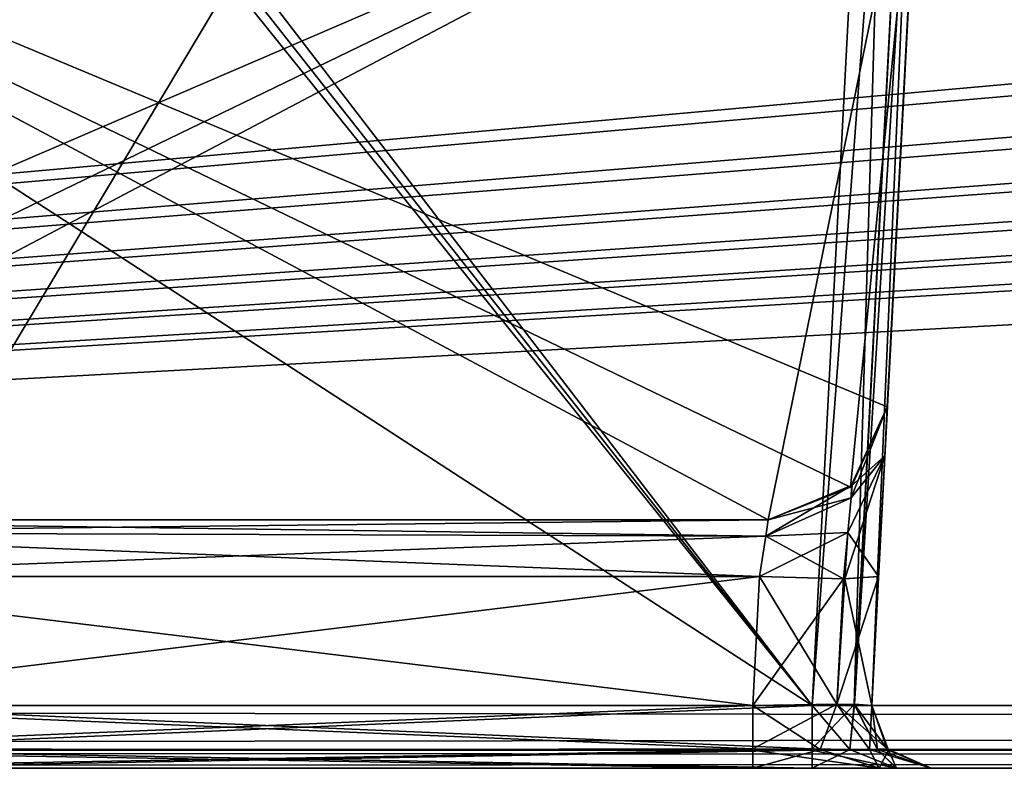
# Model space of a CAD drawing. Header units: inches. Extents: x -9.1 to 9.1, y -1.6 to 4.3.
# Tile 183 of 256: x -5.574 to -5.078, y -1.605 to -1.228. Entities that reach past the tile are written whole.
import ezdxf

# ---------------------------------------------------------------- set-up
doc = ezdxf.new("R2010")
doc.units = ezdxf.units.IN
doc.header["$LTSCALE"] = 81.481481
doc.header["$MEASUREMENT"] = 0
for name, color, linetype in [('126', 7, 'CONTINUOUS'), ('1744', 7, 'CONTINUOUS'), ('1756', 7, 'CONTINUOUS'), ('1757', 7, 'CONTINUOUS'), ('1758', 7, 'CONTINUOUS'), ('1759', 7, 'CONTINUOUS'), ('1760', 7, 'CONTINUOUS'), ('1761', 7, 'CONTINUOUS'), ('1762', 7, 'CONTINUOUS'), ('1763', 7, 'CONTINUOUS'), ('1770', 7, 'CONTINUOUS'), ('1771', 7, 'CONTINUOUS'), ('1786', 7, 'CONTINUOUS'), ('1787', 7, 'CONTINUOUS'), ('1792', 7, 'CONTINUOUS'), ('2540', 7, 'CONTINUOUS'), ('2541', 7, 'CONTINUOUS'), ('2542', 7, 'CONTINUOUS'), ('2556', 7, 'CONTINUOUS'), ('2557', 7, 'CONTINUOUS'), ('2558', 7, 'CONTINUOUS'), ('2559', 7, 'CONTINUOUS'), ('36', 7, 'CONTINUOUS'), ('395', 7, 'CONTINUOUS'), ('55', 7, 'CONTINUOUS'), ('5634', 7, 'CONTINUOUS'), ('5635', 7, 'CONTINUOUS'), ('5636', 7, 'CONTINUOUS'), ('5637', 7, 'CONTINUOUS'), ('5638', 7, 'CONTINUOUS'), ('5643', 7, 'CONTINUOUS'), ('5644', 7, 'CONTINUOUS'), ('77', 7, 'CONTINUOUS'), ('78', 7, 'CONTINUOUS'), ('93', 7, 'CONTINUOUS')]:
    doc.layers.add(name, color=color, linetype=linetype)

msp = doc.modelspace()

# ---------------------------------------------------------------- linework, layer by layer
at = {"layer": '126', "linetype": 'Continuous'}
for points in [[(-5.13698, -1.42314, 4.05518), (-5.12031, -1.105, 4.05518), (-5.89919, -1.105, 4.05518), (-5.13698, -1.42314, 4.05518)], [(-5.1556, -1.46352, 4.05518), (-5.13698, -1.42314, 4.05518), (-5.89919, -1.105, 4.05518), (-5.1556, -1.46352, 4.05518)], [(-5.1969, -1.48, 4.05518), (-5.1556, -1.46352, 4.05518), (-5.89919, -1.105, 4.05518), (-5.1969, -1.48, 4.05518)], [(-5.83209, -1.48, 4.05518), (-5.1969, -1.48, 4.05518), (-5.89919, -1.105, 4.05518), (-5.83209, -1.48, 4.05518)]]:
    msp.add_3dface(points, dxfattribs=at)
at = {"layer": '1744', "linetype": 'Continuous'}
for points in [[(-5.09584, -0.63817, 4.4453), (-5.09655, -0.65162, 3.78426), (-5.14486, -1.57343, 4.39629), (-5.09584, -0.63817, 4.4453)], [(-5.09655, -0.65162, 3.78426), (-5.12031, -1.105, 4.05518), (-5.14486, -1.57343, 4.39629), (-5.09655, -0.65162, 3.78426)], [(-5.14486, -1.57343, 4.39629), (-5.12031, -1.105, 4.05518), (-5.14145, -1.50843, 4.20637), (-5.14486, -1.57343, 4.39629)], [(-5.14145, -1.50843, 4.20637), (-5.12031, -1.105, 4.05518), (-5.13827, -1.44786, 4.17845), (-5.14145, -1.50843, 4.20637)], [(-5.13827, -1.44786, 4.17845), (-5.12031, -1.105, 4.05518), (-5.13698, -1.42314, 4.11649), (-5.13827, -1.44786, 4.17845)], [(-5.13698, -1.42314, 4.11649), (-5.12031, -1.105, 4.05518), (-5.13698, -1.42314, 4.05518), (-5.13698, -1.42314, 4.11649)], [(-5.14486, -1.57343, 4.20977), (-5.14486, -1.57343, 4.39629), (-5.14145, -1.50843, 4.20637), (-5.14486, -1.57343, 4.20977)]]:
    msp.add_3dface(points, dxfattribs=at)
at = {"layer": '1756', "linetype": 'Continuous'}
for points in [[(-5.1969, -1.48, 4.05518), (-5.83209, -1.48, 4.05518), (-5.1969, -1.48, 4.11649), (-5.1969, -1.48, 4.05518)], [(-5.1969, -1.48, 4.11649), (-5.83209, -1.48, 4.05518), (-5.79654, -1.48, 4.11649), (-5.1969, -1.48, 4.11649)]]:
    msp.add_3dface(points, dxfattribs=at)
at = {"layer": '1757', "linetype": 'Continuous'}
for points in [[(-5.13698, -1.42314, 4.11649), (-5.13698, -1.42314, 4.05518), (-5.1556, -1.46352, 4.05518), (-5.13698, -1.42314, 4.11649)], [(-5.13698, -1.42314, 4.11649), (-5.1556, -1.46352, 4.05518), (-5.15464, -1.46259, 4.11649), (-5.13698, -1.42314, 4.11649)], [(-5.1556, -1.46352, 4.05518), (-5.1969, -1.48, 4.05518), (-5.15464, -1.46259, 4.11649), (-5.1556, -1.46352, 4.05518)], [(-5.15464, -1.46259, 4.11649), (-5.1969, -1.48, 4.05518), (-5.1969, -1.48, 4.11649), (-5.15464, -1.46259, 4.11649)]]:
    msp.add_3dface(points, dxfattribs=at)
at = {"layer": '1758', "linetype": 'Continuous'}
for points in [[(-5.13827, -1.44786, 4.17845), (-5.13698, -1.42314, 4.11649), (-5.15513, -1.46897, 4.14048), (-5.13827, -1.44786, 4.17845)], [(-5.13698, -1.42314, 4.11649), (-5.15464, -1.46259, 4.11649), (-5.15513, -1.46897, 4.14048), (-5.13698, -1.42314, 4.11649)], [(-5.14145, -1.50843, 4.20637), (-5.13827, -1.44786, 4.17845), (-5.15838, -1.50972, 4.16474), (-5.14145, -1.50843, 4.20637)], [(-5.13827, -1.44786, 4.17845), (-5.15679, -1.48643, 4.15779), (-5.15838, -1.50972, 4.16474), (-5.13827, -1.44786, 4.17845)], [(-5.13827, -1.44786, 4.17845), (-5.15513, -1.46897, 4.14048), (-5.15679, -1.48643, 4.15779), (-5.13827, -1.44786, 4.17845)], [(-5.15513, -1.46897, 4.14048), (-5.15464, -1.46259, 4.11649), (-5.19819, -1.4882, 4.13709), (-5.15513, -1.46897, 4.14048)], [(-5.15464, -1.46259, 4.11649), (-5.1969, -1.48, 4.11649), (-5.19819, -1.4882, 4.13709), (-5.15464, -1.46259, 4.11649)], [(-5.15679, -1.48643, 4.15779), (-5.15513, -1.46897, 4.14048), (-5.19819, -1.4882, 4.13709), (-5.15679, -1.48643, 4.15779)], [(-5.15838, -1.50972, 4.16474), (-5.15679, -1.48643, 4.15779), (-5.20137, -1.50843, 4.14645), (-5.15838, -1.50972, 4.16474)], [(-5.20137, -1.50843, 4.14645), (-5.15679, -1.48643, 4.15779), (-5.19819, -1.4882, 4.13709), (-5.20137, -1.50843, 4.14645)]]:
    msp.add_3dface(points, dxfattribs=at)
at = {"layer": '1759', "linetype": 'Continuous'}
for points in [[(-5.16239, -1.57278, 4.16733), (-5.20137, -1.50843, 4.14645), (-5.20477, -1.57343, 4.14986), (-5.16239, -1.57278, 4.16733)], [(-5.15838, -1.50972, 4.16474), (-5.20137, -1.50843, 4.14645), (-5.16239, -1.57278, 4.16733), (-5.15838, -1.50972, 4.16474)], [(-5.14486, -1.57343, 4.20977), (-5.15838, -1.50972, 4.16474), (-5.16239, -1.57278, 4.16733), (-5.14486, -1.57343, 4.20977)], [(-5.14486, -1.57343, 4.20977), (-5.14145, -1.50843, 4.20637), (-5.15838, -1.50972, 4.16474), (-5.14486, -1.57343, 4.20977)]]:
    msp.add_3dface(points, dxfattribs=at)
at = {"layer": '1760', "linetype": 'Continuous'}
for points in [[(-5.16239, -1.57278, 4.16733), (-5.20477, -1.57343, 4.14986), (-5.17077, -1.59547, 4.15093), (-5.16239, -1.57278, 4.16733)], [(-5.17077, -1.59547, 4.15093), (-5.20477, -1.57343, 4.14986), (-5.20477, -1.59589, 4.14143), (-5.17077, -1.59547, 4.15093)], [(-5.14592, -1.59547, 4.17579), (-5.16239, -1.57278, 4.16733), (-5.17077, -1.59547, 4.15093), (-5.14592, -1.59547, 4.17579)], [(-5.14486, -1.57343, 4.20977), (-5.16239, -1.57278, 4.16733), (-5.13702, -1.59526, 4.20977), (-5.14486, -1.57343, 4.20977)], [(-5.13702, -1.59526, 4.20977), (-5.16239, -1.57278, 4.16733), (-5.14592, -1.59547, 4.17579), (-5.13702, -1.59526, 4.20977)], [(-5.14124, -1.605, 4.14617), (-5.17077, -1.59547, 4.15093), (-5.20477, -1.59589, 4.14143), (-5.14124, -1.605, 4.14617)], [(-5.20477, -1.605, 4.1199), (-5.14124, -1.605, 4.14617), (-5.20477, -1.59589, 4.14143), (-5.20477, -1.605, 4.1199)], [(-5.14124, -1.605, 4.14617), (-5.14592, -1.59547, 4.17579), (-5.17077, -1.59547, 4.15093), (-5.14124, -1.605, 4.14617)], [(-5.1149, -1.605, 4.20977), (-5.13702, -1.59526, 4.20977), (-5.14592, -1.59547, 4.17579), (-5.1149, -1.605, 4.20977)], [(-5.14124, -1.605, 4.14617), (-5.1149, -1.605, 4.20977), (-5.14592, -1.59547, 4.17579), (-5.14124, -1.605, 4.14617)]]:
    msp.add_3dface(points, dxfattribs=at)
at = {"layer": '1761', "linetype": 'Continuous'}
for points in [[(-5.14486, -1.57343, 4.39629), (-5.14486, -1.57343, 4.20977), (-5.13702, -1.59526, 4.20977), (-5.14486, -1.57343, 4.39629)], [(-5.14486, -1.57343, 4.39629), (-5.13702, -1.59526, 4.20977), (-5.13643, -1.59589, 4.39629), (-5.14486, -1.57343, 4.39629)], [(-5.13702, -1.59526, 4.20977), (-5.1149, -1.605, 4.20977), (-5.13643, -1.59589, 4.39629), (-5.13702, -1.59526, 4.20977)], [(-5.1149, -1.605, 4.20977), (-5.1149, -1.605, 4.39629), (-5.13643, -1.59589, 4.39629), (-5.1149, -1.605, 4.20977)]]:
    msp.add_3dface(points, dxfattribs=at)
at = {"layer": '1762', "linetype": 'Continuous'}
for points in [[(-5.17481, -1.59526, 4.43408), (-5.17481, -1.57343, 4.42625), (-5.15357, -1.57279, 4.41749), (-5.17481, -1.59526, 4.43408)], [(-5.1558, -1.59547, 4.42919), (-5.17481, -1.59526, 4.43408), (-5.15357, -1.57279, 4.41749), (-5.1558, -1.59547, 4.42919)], [(-5.14191, -1.59547, 4.41529), (-5.1558, -1.59547, 4.42919), (-5.15357, -1.57279, 4.41749), (-5.14191, -1.59547, 4.41529)], [(-5.14486, -1.57343, 4.39629), (-5.14191, -1.59547, 4.41529), (-5.15357, -1.57279, 4.41749), (-5.14486, -1.57343, 4.39629)], [(-5.14486, -1.57343, 4.39629), (-5.13643, -1.59589, 4.39629), (-5.14191, -1.59547, 4.41529), (-5.14486, -1.57343, 4.39629)], [(-5.17481, -1.605, 4.45621), (-5.17481, -1.59526, 4.43408), (-5.1558, -1.59547, 4.42919), (-5.17481, -1.605, 4.45621)], [(-5.13243, -1.605, 4.43866), (-5.17481, -1.605, 4.45621), (-5.1558, -1.59547, 4.42919), (-5.13243, -1.605, 4.43866)], [(-5.13243, -1.605, 4.43866), (-5.1558, -1.59547, 4.42919), (-5.14191, -1.59547, 4.41529), (-5.13243, -1.605, 4.43866)], [(-5.13643, -1.59589, 4.39629), (-5.13243, -1.605, 4.43866), (-5.14191, -1.59547, 4.41529), (-5.13643, -1.59589, 4.39629)], [(-5.1149, -1.605, 4.39629), (-5.13243, -1.605, 4.43866), (-5.13643, -1.59589, 4.39629), (-5.1149, -1.605, 4.39629)]]:
    msp.add_3dface(points, dxfattribs=at)
at = {"layer": '1763', "linetype": 'Continuous'}
for points in [[(-5.10466, -0.63882, 4.46648), (-5.17481, -1.57343, 4.42625), (-5.1258, -0.63817, 4.47526), (-5.10466, -0.63882, 4.46648)], [(-5.15357, -1.57279, 4.41749), (-5.17481, -1.57343, 4.42625), (-5.10466, -0.63882, 4.46648), (-5.15357, -1.57279, 4.41749)], [(-5.09584, -0.63817, 4.4453), (-5.14486, -1.57343, 4.39629), (-5.15357, -1.57279, 4.41749), (-5.09584, -0.63817, 4.4453)], [(-5.09584, -0.63817, 4.4453), (-5.15357, -1.57279, 4.41749), (-5.10466, -0.63882, 4.46648), (-5.09584, -0.63817, 4.4453)]]:
    msp.add_3dface(points, dxfattribs=at)
at = {"layer": '1770', "linetype": 'Continuous'}
for points in [[(-5.1258, -0.63817, 4.47526), (-5.17481, -1.57343, 4.42625), (-5.8937, -0.63817, 4.47526), (-5.1258, -0.63817, 4.47526)], [(-5.8937, -0.63817, 4.47526), (-5.17481, -1.57343, 4.42625), (-5.75135, -0.84229, 4.46456), (-5.8937, -0.63817, 4.47526)], [(-5.17481, -1.57343, 4.42625), (-5.73028, -0.88348, 4.46241), (-5.75135, -0.84229, 4.46456), (-5.17481, -1.57343, 4.42625)], [(-5.17481, -1.57343, 4.42625), (-5.70704, -1.22837, 4.44433), (-5.73028, -0.88348, 4.46241), (-5.17481, -1.57343, 4.42625)], [(-5.17481, -1.57343, 4.42625), (-5.6855, -1.57343, 4.42625), (-5.70704, -1.22837, 4.44433), (-5.17481, -1.57343, 4.42625)]]:
    msp.add_3dface(points, dxfattribs=at)
at = {"layer": '1771', "linetype": 'Continuous'}
for points in [[(-5.17481, -1.57343, 4.42625), (-5.17481, -1.59526, 4.43408), (-5.6855, -1.57343, 4.42625), (-5.17481, -1.57343, 4.42625)], [(-5.17481, -1.59526, 4.43408), (-5.68549, -1.59595, 4.43473), (-5.6855, -1.57343, 4.42625), (-5.17481, -1.59526, 4.43408)], [(-5.17481, -1.59526, 4.43408), (-5.17481, -1.605, 4.45621), (-5.68549, -1.59595, 4.43473), (-5.17481, -1.59526, 4.43408)], [(-5.17481, -1.605, 4.45621), (-5.68549, -1.605, 4.45621), (-5.68549, -1.59595, 4.43473), (-5.17481, -1.605, 4.45621)]]:
    msp.add_3dface(points, dxfattribs=at)
at = {"layer": '1786', "linetype": 'Continuous'}
for points in [[(-5.20477, -1.59589, 4.14143), (-5.20477, -1.57343, 4.14986), (-5.73311, -1.59526, 4.14202), (-5.20477, -1.59589, 4.14143)], [(-5.20477, -1.57343, 4.14986), (-5.73311, -1.57343, 4.14986), (-5.73311, -1.59526, 4.14202), (-5.20477, -1.57343, 4.14986)], [(-5.73311, -1.605, 4.1199), (-5.20477, -1.59589, 4.14143), (-5.73311, -1.59526, 4.14202), (-5.73311, -1.605, 4.1199)], [(-5.73311, -1.605, 4.1199), (-5.20477, -1.605, 4.1199), (-5.20477, -1.59589, 4.14143), (-5.73311, -1.605, 4.1199)]]:
    msp.add_3dface(points, dxfattribs=at)
at = {"layer": '1787', "linetype": 'Continuous'}
for points in [[(-5.20477, -1.57343, 4.14986), (-5.20137, -1.50843, 4.14645), (-5.73944, -1.50843, 4.14645), (-5.20477, -1.57343, 4.14986)], [(-5.20477, -1.57343, 4.14986), (-5.73944, -1.50843, 4.14645), (-5.73311, -1.57343, 4.14986), (-5.20477, -1.57343, 4.14986)]]:
    msp.add_3dface(points, dxfattribs=at)
at = {"layer": '1792', "linetype": 'Continuous'}
for points in [[(-5.1969, -1.48, 4.11649), (-5.79654, -1.48, 4.11649), (-5.75929, -1.48645, 4.13507), (-5.1969, -1.48, 4.11649)], [(-5.19819, -1.4882, 4.13709), (-5.1969, -1.48, 4.11649), (-5.75929, -1.48645, 4.13507), (-5.19819, -1.4882, 4.13709)], [(-5.73944, -1.50843, 4.14645), (-5.19819, -1.4882, 4.13709), (-5.75929, -1.48645, 4.13507), (-5.73944, -1.50843, 4.14645)], [(-5.20137, -1.50843, 4.14645), (-5.19819, -1.4882, 4.13709), (-5.73944, -1.50843, 4.14645), (-5.20137, -1.50843, 4.14645)]]:
    msp.add_3dface(points, dxfattribs=at)
at = {"layer": '2540', "linetype": 'Continuous'}
for points in [[(-5.13827, -1.44782, -4.17841), (-5.13698, -1.42314, -4.11649), (-5.081, -0.355, -4.53392), (-5.13827, -1.44782, -4.17841)], [(-5.09584, -0.63817, -4.4453), (-5.13827, -1.44782, -4.17841), (-5.081, -0.355, -4.53392), (-5.09584, -0.63817, -4.4453)], [(-5.13698, -1.42314, -4.04245), (-5.12031, -1.105, -4.04245), (-5.081, -0.355, -4.53392), (-5.13698, -1.42314, -4.04245)], [(-5.13698, -1.42314, -4.11649), (-5.13698, -1.42314, -4.04245), (-5.081, -0.355, -4.53392), (-5.13698, -1.42314, -4.11649)], [(-5.14486, -1.57343, -4.20977), (-5.14145, -1.50843, -4.20637), (-5.09584, -0.63817, -4.4453), (-5.14486, -1.57343, -4.20977)], [(-5.14486, -1.57343, -4.39629), (-5.14486, -1.57343, -4.20977), (-5.09584, -0.63817, -4.4453), (-5.14486, -1.57343, -4.39629)], [(-5.14145, -1.50843, -4.20637), (-5.13827, -1.44782, -4.17841), (-5.09584, -0.63817, -4.4453), (-5.14145, -1.50843, -4.20637)]]:
    msp.add_3dface(points, dxfattribs=at)
at = {"layer": '2541', "linetype": 'Continuous'}
for points in [[(-5.1556, -1.46352, -4.04245), (-5.13698, -1.42314, -4.04245), (-5.15498, -1.46293, -4.11649), (-5.1556, -1.46352, -4.04245)], [(-5.13698, -1.42314, -4.04245), (-5.13698, -1.42314, -4.11649), (-5.15498, -1.46293, -4.11649), (-5.13698, -1.42314, -4.04245)], [(-5.1969, -1.48, -4.11649), (-5.1556, -1.46352, -4.04245), (-5.15498, -1.46293, -4.11649), (-5.1969, -1.48, -4.11649)], [(-5.1969, -1.48, -4.04245), (-5.1556, -1.46352, -4.04245), (-5.1969, -1.48, -4.11649), (-5.1969, -1.48, -4.04245)]]:
    msp.add_3dface(points, dxfattribs=at)
at = {"layer": '2542', "linetype": 'Continuous'}
for points in [[(-5.83209, -1.48, -4.04245), (-5.1969, -1.48, -4.04245), (-5.83209, -1.48, -4.08996), (-5.83209, -1.48, -4.04245)], [(-5.83209, -1.48, -4.08996), (-5.1969, -1.48, -4.04245), (-5.81384, -1.48, -4.10259), (-5.83209, -1.48, -4.08996)], [(-5.81384, -1.48, -4.10259), (-5.1969, -1.48, -4.04245), (-5.79654, -1.48, -4.11649), (-5.81384, -1.48, -4.10259)], [(-5.1969, -1.48, -4.04245), (-5.1969, -1.48, -4.11649), (-5.79654, -1.48, -4.11649), (-5.1969, -1.48, -4.04245)]]:
    msp.add_3dface(points, dxfattribs=at)
at = {"layer": '2556', "linetype": 'Continuous'}
for points in [[(-5.70704, -1.22837, -4.44433), (-5.6855, -1.57343, -4.42625), (-5.1258, -0.63817, -4.47526), (-5.70704, -1.22837, -4.44433)], [(-5.6855, -1.57343, -4.42625), (-5.17481, -1.57343, -4.42625), (-5.1258, -0.63817, -4.47526), (-5.6855, -1.57343, -4.42625)]]:
    msp.add_3dface(points, dxfattribs=at)
at = {"layer": '2557', "linetype": 'Continuous'}
for points in [[(-5.6855, -1.57343, -4.42625), (-5.68549, -1.59526, -4.43408), (-5.17481, -1.57343, -4.42625), (-5.6855, -1.57343, -4.42625)], [(-5.17481, -1.57343, -4.42625), (-5.68549, -1.59526, -4.43408), (-5.17481, -1.59589, -4.43467), (-5.17481, -1.57343, -4.42625)], [(-5.68549, -1.59526, -4.43408), (-5.68549, -1.605, -4.45621), (-5.17481, -1.59589, -4.43467), (-5.68549, -1.59526, -4.43408)], [(-5.68549, -1.605, -4.45621), (-5.17481, -1.605, -4.45621), (-5.17481, -1.59589, -4.43467), (-5.68549, -1.605, -4.45621)]]:
    msp.add_3dface(points, dxfattribs=at)
at = {"layer": '2558', "linetype": 'Continuous'}
for points in [[(-5.17481, -1.57343, -4.42625), (-5.15581, -1.59547, -4.42919), (-5.15361, -1.57279, -4.41753), (-5.17481, -1.57343, -4.42625)], [(-5.17481, -1.57343, -4.42625), (-5.17481, -1.59589, -4.43467), (-5.15581, -1.59547, -4.42919), (-5.17481, -1.57343, -4.42625)], [(-5.15581, -1.59547, -4.42919), (-5.14192, -1.59547, -4.4153), (-5.15361, -1.57279, -4.41753), (-5.15581, -1.59547, -4.42919)], [(-5.13702, -1.59526, -4.39629), (-5.14486, -1.57343, -4.39629), (-5.15361, -1.57279, -4.41753), (-5.13702, -1.59526, -4.39629)], [(-5.14192, -1.59547, -4.4153), (-5.13702, -1.59526, -4.39629), (-5.15361, -1.57279, -4.41753), (-5.14192, -1.59547, -4.4153)], [(-5.17481, -1.59589, -4.43467), (-5.13245, -1.605, -4.43868), (-5.15581, -1.59547, -4.42919), (-5.17481, -1.59589, -4.43467)], [(-5.17481, -1.605, -4.45621), (-5.13245, -1.605, -4.43868), (-5.17481, -1.59589, -4.43467), (-5.17481, -1.605, -4.45621)], [(-5.13245, -1.605, -4.43868), (-5.14192, -1.59547, -4.4153), (-5.15581, -1.59547, -4.42919), (-5.13245, -1.605, -4.43868)], [(-5.1149, -1.605, -4.39629), (-5.13702, -1.59526, -4.39629), (-5.14192, -1.59547, -4.4153), (-5.1149, -1.605, -4.39629)], [(-5.13245, -1.605, -4.43868), (-5.1149, -1.605, -4.39629), (-5.14192, -1.59547, -4.4153), (-5.13245, -1.605, -4.43868)]]:
    msp.add_3dface(points, dxfattribs=at)
at = {"layer": '2559', "linetype": 'Continuous'}
for points in [[(-5.1258, -0.63817, -4.47526), (-5.17481, -1.57343, -4.42625), (-5.15361, -1.57279, -4.41753), (-5.1258, -0.63817, -4.47526)], [(-5.1258, -0.63817, -4.47526), (-5.15361, -1.57279, -4.41753), (-5.10462, -0.63882, -4.46644), (-5.1258, -0.63817, -4.47526)], [(-5.15361, -1.57279, -4.41753), (-5.14486, -1.57343, -4.39629), (-5.10462, -0.63882, -4.46644), (-5.15361, -1.57279, -4.41753)], [(-5.14486, -1.57343, -4.39629), (-5.09584, -0.63817, -4.4453), (-5.10462, -0.63882, -4.46644), (-5.14486, -1.57343, -4.39629)]]:
    msp.add_3dface(points, dxfattribs=at)
at = {"layer": '36', "linetype": 'Continuous'}
for points in [[(-8.57818, -1.605, -4.59779), (8.5782, -1.605, -4.59779), (-6.00062, -1.605, -4.5107), (-8.57818, -1.605, -4.59779)], [(8.5782, -1.605, 4.59779), (-8.57818, -1.605, 4.59779), (6.00062, -1.605, 4.5107), (8.5782, -1.605, 4.59779)], [(6.00062, -1.605, 4.5107), (-8.57818, -1.605, 4.59779), (5.92149, -1.605, 4.48987), (6.00062, -1.605, 4.5107)], [(5.92149, -1.605, 4.48987), (-8.57818, -1.605, 4.59779), (2.00062, -1.605, 4.5107), (5.92149, -1.605, 4.48987)], [(2.00062, -1.605, 4.5107), (-8.57818, -1.605, 4.59779), (1.92149, -1.605, 4.48987), (2.00062, -1.605, 4.5107)], [(1.92149, -1.605, 4.48987), (-8.57818, -1.605, 4.59779), (-1.99938, -1.605, 4.5107), (1.92149, -1.605, 4.48987)], [(-1.99938, -1.605, 4.5107), (-8.57818, -1.605, 4.59779), (-2.07851, -1.605, 4.48987), (-1.99938, -1.605, 4.5107)], [(-2.07851, -1.605, 4.48987), (-8.57818, -1.605, 4.59779), (-2.31451, -1.605, 4.45621), (-2.07851, -1.605, 4.48987)], [(-8.57818, -1.605, 4.59779), (-5.99938, -1.605, 4.5107), (-4.15531, -1.605, 4.45621), (-8.57818, -1.605, 4.59779)], [(-2.31451, -1.605, 4.45621), (-8.57818, -1.605, 4.59779), (-2.82519, -1.605, 4.45621), (-2.31451, -1.605, 4.45621)], [(-2.82519, -1.605, 4.45621), (-8.57818, -1.605, 4.59779), (-3.17481, -1.605, 4.45621), (-2.82519, -1.605, 4.45621)], [(-3.17481, -1.605, 4.45621), (-8.57818, -1.605, 4.59779), (-3.84469, -1.605, 4.45621), (-3.17481, -1.605, 4.45621)], [(-3.84469, -1.605, 4.45621), (-8.57818, -1.605, 4.59779), (-4.15531, -1.605, 4.45621), (-3.84469, -1.605, 4.45621)], [(-6.00062, -1.605, -4.5107), (8.5782, -1.605, -4.59779), (-5.92149, -1.605, -4.48987), (-6.00062, -1.605, -4.5107)], [(-5.17481, -1.605, 4.45621), (-5.99938, -1.605, 4.5107), (-5.68549, -1.605, 4.45621), (-5.17481, -1.605, 4.45621)], [(-5.99938, -1.605, 4.5107), (-5.17481, -1.605, 4.45621), (-4.86755, -1.605, 4.43868), (-5.99938, -1.605, 4.5107)], [(-4.15531, -1.605, 4.45621), (-5.99938, -1.605, 4.5107), (-4.82519, -1.605, 4.45621), (-4.15531, -1.605, 4.45621)], [(-4.82519, -1.605, 4.45621), (-5.99938, -1.605, 4.5107), (-4.86755, -1.605, 4.43868), (-4.82519, -1.605, 4.45621)], [(-5.92149, -1.605, -4.48987), (8.5782, -1.605, -4.59779), (-2.00062, -1.605, -4.5107), (-5.92149, -1.605, -4.48987)], [(-5.92149, -1.605, -4.48987), (-2.00062, -1.605, -4.5107), (-5.68549, -1.605, -4.45621), (-5.92149, -1.605, -4.48987)], [(-5.73311, -1.605, -4.1199), (-5.20477, -1.605, -4.1199), (-5.73311, -1.605, 4.1199), (-5.73311, -1.605, -4.1199)], [(-5.73311, -1.605, 4.1199), (-5.20477, -1.605, -4.1199), (-5.20477, -1.605, 4.1199), (-5.73311, -1.605, 4.1199)], [(-5.68549, -1.605, -4.45621), (-2.00062, -1.605, -4.5107), (-5.17481, -1.605, -4.45621), (-5.68549, -1.605, -4.45621)], [(-5.20477, -1.605, -4.1199), (-5.14117, -1.605, -4.14624), (-5.20477, -1.605, 4.1199), (-5.20477, -1.605, -4.1199)], [(-5.20477, -1.605, 4.1199), (-5.14117, -1.605, -4.14624), (-5.14124, -1.605, 4.14617), (-5.20477, -1.605, 4.1199)], [(-5.17481, -1.605, -4.45621), (-2.00062, -1.605, -4.5107), (-4.82519, -1.605, -4.45621), (-5.17481, -1.605, -4.45621)], [(-5.13245, -1.605, -4.43868), (-5.17481, -1.605, -4.45621), (-4.82519, -1.605, -4.45621), (-5.13245, -1.605, -4.43868)], [(-5.17481, -1.605, 4.45621), (-5.13243, -1.605, 4.43866), (-4.8851, -1.605, 4.39629), (-5.17481, -1.605, 4.45621)], [(-5.17481, -1.605, 4.45621), (-4.8851, -1.605, 4.39629), (-4.86755, -1.605, 4.43868), (-5.17481, -1.605, 4.45621)], [(-5.14117, -1.605, -4.14624), (-5.1149, -1.605, -4.20977), (-5.14124, -1.605, 4.14617), (-5.14117, -1.605, -4.14624)], [(-5.14124, -1.605, 4.14617), (-5.1149, -1.605, -4.20977), (-5.1149, -1.605, 4.20977), (-5.14124, -1.605, 4.14617)], [(-5.1149, -1.605, -4.39629), (-5.13245, -1.605, -4.43868), (-4.82519, -1.605, -4.45621), (-5.1149, -1.605, -4.39629)], [(-5.13243, -1.605, 4.43866), (-5.1149, -1.605, 4.39629), (-4.8851, -1.605, 4.20977), (-5.13243, -1.605, 4.43866)], [(-4.8851, -1.605, 4.39629), (-5.13243, -1.605, 4.43866), (-4.8851, -1.605, 4.20977), (-4.8851, -1.605, 4.39629)], [(-5.1149, -1.605, -4.20977), (-5.1149, -1.605, -4.39629), (-4.86757, -1.605, -4.43866), (-5.1149, -1.605, -4.20977)], [(-4.86757, -1.605, -4.43866), (-5.1149, -1.605, -4.39629), (-4.82519, -1.605, -4.45621), (-4.86757, -1.605, -4.43866)], [(-5.1149, -1.605, 4.20977), (-5.1149, -1.605, -4.20977), (-4.8851, -1.605, -4.39629), (-5.1149, -1.605, 4.20977)], [(-4.8851, -1.605, -4.39629), (-5.1149, -1.605, -4.20977), (-4.86757, -1.605, -4.43866), (-4.8851, -1.605, -4.39629)], [(-5.1149, -1.605, 4.39629), (-5.1149, -1.605, 4.20977), (-4.8851, -1.605, -4.39629), (-5.1149, -1.605, 4.39629)], [(-4.8851, -1.605, -4.20977), (-5.1149, -1.605, 4.39629), (-4.8851, -1.605, -4.39629), (-4.8851, -1.605, -4.20977)], [(-5.1149, -1.605, 4.39629), (-4.8851, -1.605, -4.20977), (-4.8851, -1.605, 4.20977), (-5.1149, -1.605, 4.39629)]]:
    msp.add_3dface(points, dxfattribs=at)
at = {"layer": '395', "linetype": 'Continuous'}
for points in [[(-8.57837, -1.57343, 4.62775), (8.57837, -1.57343, 4.62775), (-8.52935, -0.63817, 4.57874), (-8.57837, -1.57343, 4.62775)], [(-8.52935, -0.63817, 4.57874), (8.57837, -1.57343, 4.62775), (-7.12257, -0.63817, 4.57874), (-8.52935, -0.63817, 4.57874)], [(-7.12257, -0.63817, 4.57874), (8.57837, -1.57343, 4.62775), (-6.87743, -0.63817, 4.57874), (-7.12257, -0.63817, 4.57874)], [(-6.87743, -0.63817, 4.57874), (8.57837, -1.57343, 4.62775), (-6.10307, -0.63817, 4.57874), (-6.87743, -0.63817, 4.57874)], [(-6.10307, -0.63817, 4.57874), (8.57837, -1.57343, 4.62775), (-5.89693, -0.63817, 4.57874), (-6.10307, -0.63817, 4.57874)], [(-5.89693, -0.63817, 4.57874), (8.57837, -1.57343, 4.62775), (-5.12257, -0.63817, 4.57874), (-5.89693, -0.63817, 4.57874)], [(-5.12257, -0.63817, 4.57874), (8.57837, -1.57343, 4.62775), (-4.87743, -0.63817, 4.57874), (-5.12257, -0.63817, 4.57874)]]:
    msp.add_3dface(points, dxfattribs=at)
at = {"layer": '55', "linetype": 'Continuous'}
for points in [[(8.57837, -1.59603, 4.61918), (8.57837, -1.57343, 4.62775), (-8.57837, -1.59542, 4.61977), (8.57837, -1.59603, 4.61918)], [(-8.57837, -1.59542, 4.61977), (8.57837, -1.57343, 4.62775), (-8.57837, -1.57343, 4.62775), (-8.57837, -1.59542, 4.61977)], [(-8.57818, -1.605, 4.59779), (8.57837, -1.59603, 4.61918), (-8.57837, -1.59542, 4.61977), (-8.57818, -1.605, 4.59779)], [(-8.57818, -1.605, 4.59779), (8.5782, -1.605, 4.59779), (8.57837, -1.59603, 4.61918), (-8.57818, -1.605, 4.59779)]]:
    msp.add_3dface(points, dxfattribs=at)
at = {"layer": '5634', "linetype": 'Continuous'}
for points in [[(-5.14486, -1.57343, -4.20977), (-5.14486, -1.57343, -4.39629), (-5.13702, -1.59526, -4.39629), (-5.14486, -1.57343, -4.20977)], [(-5.14486, -1.57343, -4.20977), (-5.13702, -1.59526, -4.39629), (-5.13643, -1.59589, -4.20977), (-5.14486, -1.57343, -4.20977)], [(-5.13702, -1.59526, -4.39629), (-5.1149, -1.605, -4.39629), (-5.13643, -1.59589, -4.20977), (-5.13702, -1.59526, -4.39629)], [(-5.1149, -1.605, -4.39629), (-5.1149, -1.605, -4.20977), (-5.13643, -1.59589, -4.20977), (-5.1149, -1.605, -4.39629)]]:
    msp.add_3dface(points, dxfattribs=at)
at = {"layer": '5635', "linetype": 'Continuous'}
for points in [[(-5.20477, -1.59526, -4.14202), (-5.20477, -1.57343, -4.14986), (-5.16233, -1.57278, -4.16739), (-5.20477, -1.59526, -4.14202)], [(-5.1708, -1.59547, -4.15091), (-5.20477, -1.59526, -4.14202), (-5.16233, -1.57278, -4.16739), (-5.1708, -1.59547, -4.15091)], [(-5.14594, -1.59547, -4.17575), (-5.1708, -1.59547, -4.15091), (-5.16233, -1.57278, -4.16739), (-5.14594, -1.59547, -4.17575)], [(-5.14486, -1.57343, -4.20977), (-5.14594, -1.59547, -4.17575), (-5.16233, -1.57278, -4.16739), (-5.14486, -1.57343, -4.20977)], [(-5.14486, -1.57343, -4.20977), (-5.13643, -1.59589, -4.20977), (-5.14594, -1.59547, -4.17575), (-5.14486, -1.57343, -4.20977)], [(-5.20477, -1.605, -4.1199), (-5.20477, -1.59526, -4.14202), (-5.1708, -1.59547, -4.15091), (-5.20477, -1.605, -4.1199)], [(-5.14117, -1.605, -4.14624), (-5.20477, -1.605, -4.1199), (-5.1708, -1.59547, -4.15091), (-5.14117, -1.605, -4.14624)], [(-5.14117, -1.605, -4.14624), (-5.1708, -1.59547, -4.15091), (-5.14594, -1.59547, -4.17575), (-5.14117, -1.605, -4.14624)], [(-5.13643, -1.59589, -4.20977), (-5.14117, -1.605, -4.14624), (-5.14594, -1.59547, -4.17575), (-5.13643, -1.59589, -4.20977)], [(-5.1149, -1.605, -4.20977), (-5.14117, -1.605, -4.14624), (-5.13643, -1.59589, -4.20977), (-5.1149, -1.605, -4.20977)]]:
    msp.add_3dface(points, dxfattribs=at)
at = {"layer": '5636', "linetype": 'Continuous'}
for points in [[(-5.15911, -1.50972, -4.164), (-5.20477, -1.57343, -4.14986), (-5.20137, -1.50843, -4.14645), (-5.15911, -1.50972, -4.164)], [(-5.16233, -1.57278, -4.16739), (-5.20477, -1.57343, -4.14986), (-5.15911, -1.50972, -4.164), (-5.16233, -1.57278, -4.16739)], [(-5.14145, -1.50843, -4.20637), (-5.14486, -1.57343, -4.20977), (-5.16233, -1.57278, -4.16739), (-5.14145, -1.50843, -4.20637)], [(-5.14145, -1.50843, -4.20637), (-5.16233, -1.57278, -4.16739), (-5.15911, -1.50972, -4.164), (-5.14145, -1.50843, -4.20637)]]:
    msp.add_3dface(points, dxfattribs=at)
at = {"layer": '5637', "linetype": 'Continuous'}
for points in [[(-5.13698, -1.42314, -4.11649), (-5.13827, -1.44782, -4.17841), (-5.15498, -1.46293, -4.11649), (-5.13698, -1.42314, -4.11649)], [(-5.13827, -1.44782, -4.17841), (-5.14145, -1.50843, -4.20637), (-5.15679, -1.48644, -4.15779), (-5.13827, -1.44782, -4.17841)], [(-5.13827, -1.44782, -4.17841), (-5.15679, -1.48644, -4.15779), (-5.15513, -1.46898, -4.14049), (-5.13827, -1.44782, -4.17841)], [(-5.15498, -1.46293, -4.11649), (-5.13827, -1.44782, -4.17841), (-5.15513, -1.46898, -4.14049), (-5.15498, -1.46293, -4.11649)], [(-5.1969, -1.48, -4.11649), (-5.15498, -1.46293, -4.11649), (-5.15513, -1.46898, -4.14049), (-5.1969, -1.48, -4.11649)], [(-5.1969, -1.48, -4.11649), (-5.15513, -1.46898, -4.14049), (-5.19819, -1.4882, -4.1371), (-5.1969, -1.48, -4.11649)], [(-5.15513, -1.46898, -4.14049), (-5.15679, -1.48644, -4.15779), (-5.19819, -1.4882, -4.1371), (-5.15513, -1.46898, -4.14049)], [(-5.15679, -1.48644, -4.15779), (-5.15911, -1.50972, -4.164), (-5.19819, -1.4882, -4.1371), (-5.15679, -1.48644, -4.15779)], [(-5.14145, -1.50843, -4.20637), (-5.15911, -1.50972, -4.164), (-5.15679, -1.48644, -4.15779), (-5.14145, -1.50843, -4.20637)], [(-5.15911, -1.50972, -4.164), (-5.20137, -1.50843, -4.14645), (-5.19819, -1.4882, -4.1371), (-5.15911, -1.50972, -4.164)]]:
    msp.add_3dface(points, dxfattribs=at)
at = {"layer": '5638', "linetype": 'Continuous'}
for points in [[(-5.79654, -1.48, -4.11649), (-5.1969, -1.48, -4.11649), (-5.19819, -1.4882, -4.1371), (-5.79654, -1.48, -4.11649)], [(-5.79654, -1.48, -4.11649), (-5.19819, -1.4882, -4.1371), (-5.75929, -1.48645, -4.13507), (-5.79654, -1.48, -4.11649)], [(-5.19819, -1.4882, -4.1371), (-5.20137, -1.50843, -4.14645), (-5.75929, -1.48645, -4.13507), (-5.19819, -1.4882, -4.1371)], [(-5.75929, -1.48645, -4.13507), (-5.20137, -1.50843, -4.14645), (-5.73944, -1.50843, -4.14645), (-5.75929, -1.48645, -4.13507)]]:
    msp.add_3dface(points, dxfattribs=at)
at = {"layer": '5643', "linetype": 'Continuous'}
for points in [[(-5.20477, -1.57343, -4.14986), (-5.20477, -1.59526, -4.14202), (-5.73311, -1.57343, -4.14986), (-5.20477, -1.57343, -4.14986)], [(-5.73311, -1.57343, -4.14986), (-5.20477, -1.59526, -4.14202), (-5.73311, -1.59625, -4.14107), (-5.73311, -1.57343, -4.14986)], [(-5.20477, -1.59526, -4.14202), (-5.20477, -1.605, -4.1199), (-5.73311, -1.59625, -4.14107), (-5.20477, -1.59526, -4.14202)], [(-5.20477, -1.605, -4.1199), (-5.73311, -1.605, -4.1199), (-5.73311, -1.59625, -4.14107), (-5.20477, -1.605, -4.1199)]]:
    msp.add_3dface(points, dxfattribs=at)
at = {"layer": '5644', "linetype": 'Continuous'}
for points in [[(-5.73944, -1.50843, -4.14645), (-5.20137, -1.50843, -4.14645), (-5.73311, -1.57343, -4.14986), (-5.73944, -1.50843, -4.14645)], [(-5.20137, -1.50843, -4.14645), (-5.20477, -1.57343, -4.14986), (-5.73311, -1.57343, -4.14986), (-5.20137, -1.50843, -4.14645)]]:
    msp.add_3dface(points, dxfattribs=at)
at = {"layer": '77', "linetype": 'Continuous'}
for points in [[(-8.57837, -1.59603, -4.61918), (-8.57837, -1.57343, -4.62775), (8.57837, -1.59542, -4.61977), (-8.57837, -1.59603, -4.61918)], [(8.57837, -1.59542, -4.61977), (-8.57837, -1.57343, -4.62775), (8.57837, -1.57343, -4.62775), (8.57837, -1.59542, -4.61977)], [(8.5782, -1.605, -4.59779), (-8.57837, -1.59603, -4.61918), (8.57837, -1.59542, -4.61977), (8.5782, -1.605, -4.59779)], [(8.5782, -1.605, -4.59779), (-8.57818, -1.605, -4.59779), (-8.57837, -1.59603, -4.61918), (8.5782, -1.605, -4.59779)]]:
    msp.add_3dface(points, dxfattribs=at)
at = {"layer": '78', "linetype": 'Continuous'}
for points in [[(-1.89693, -0.63817, -4.57874), (-8.57837, -1.57343, -4.62775), (-1.93754, -0.62103, -4.57784), (-1.89693, -0.63817, -4.57874)], [(-1.93754, -0.62103, -4.57784), (-8.57837, -1.57343, -4.62775), (-2.10307, -0.63817, -4.57874), (-1.93754, -0.62103, -4.57784)], [(-2.87743, -0.63817, -4.57874), (-8.57837, -1.57343, -4.62775), (-2.91804, -0.62103, -4.57784), (-2.87743, -0.63817, -4.57874)], [(-2.91804, -0.62103, -4.57784), (-8.57837, -1.57343, -4.62775), (-3.12257, -0.63817, -4.57874), (-2.91804, -0.62103, -4.57784)], [(-4.87743, -0.63817, -4.57874), (-8.57837, -1.57343, -4.62775), (-4.91804, -0.62103, -4.57784), (-4.87743, -0.63817, -4.57874)], [(-4.91804, -0.62103, -4.57784), (-8.57837, -1.57343, -4.62775), (-5.12257, -0.63817, -4.57874), (-4.91804, -0.62103, -4.57784)], [(-3.89693, -0.63817, -4.57874), (-8.57837, -1.57343, -4.62775), (-3.93699, -0.62156, -4.57787), (-3.89693, -0.63817, -4.57874)], [(-3.93699, -0.62156, -4.57787), (-8.57837, -1.57343, -4.62775), (-4.10307, -0.63817, -4.57874), (-3.93699, -0.62156, -4.57787)], [(8.57837, -1.57343, -4.62775), (-8.57837, -1.57343, -4.62775), (8.52935, -0.63817, -4.57874), (8.57837, -1.57343, -4.62775)], [(5.89693, -0.63817, -4.57874), (-8.57837, -1.57343, -4.62775), (5.12257, -0.63817, -4.57874), (5.89693, -0.63817, -4.57874)], [(-8.57837, -1.57343, -4.62775), (5.89693, -0.63817, -4.57874), (6.10307, -0.63817, -4.57874), (-8.57837, -1.57343, -4.62775)], [(5.12257, -0.63817, -4.57874), (-8.57837, -1.57343, -4.62775), (4.87743, -0.63817, -4.57874), (5.12257, -0.63817, -4.57874)], [(4.87743, -0.63817, -4.57874), (-8.57837, -1.57343, -4.62775), (4.10307, -0.63817, -4.57874), (4.87743, -0.63817, -4.57874)], [(4.10307, -0.63817, -4.57874), (-8.57837, -1.57343, -4.62775), (3.89693, -0.63817, -4.57874), (4.10307, -0.63817, -4.57874)], [(3.89693, -0.63817, -4.57874), (-8.57837, -1.57343, -4.62775), (3.12257, -0.63817, -4.57874), (3.89693, -0.63817, -4.57874)], [(3.12257, -0.63817, -4.57874), (-8.57837, -1.57343, -4.62775), (2.87743, -0.63817, -4.57874), (3.12257, -0.63817, -4.57874)], [(2.87743, -0.63817, -4.57874), (-8.57837, -1.57343, -4.62775), (2.10307, -0.63817, -4.57874), (2.87743, -0.63817, -4.57874)], [(2.10307, -0.63817, -4.57874), (-8.57837, -1.57343, -4.62775), (1.89693, -0.63817, -4.57874), (2.10307, -0.63817, -4.57874)], [(1.89693, -0.63817, -4.57874), (-8.57837, -1.57343, -4.62775), (-1.89693, -0.63817, -4.57874), (1.89693, -0.63817, -4.57874)], [(-2.10307, -0.63817, -4.57874), (-8.57837, -1.57343, -4.62775), (-2.87743, -0.63817, -4.57874), (-2.10307, -0.63817, -4.57874)], [(-3.12257, -0.63817, -4.57874), (-8.57837, -1.57343, -4.62775), (-3.89693, -0.63817, -4.57874), (-3.12257, -0.63817, -4.57874)], [(-4.10307, -0.63817, -4.57874), (-8.57837, -1.57343, -4.62775), (-4.87743, -0.63817, -4.57874), (-4.10307, -0.63817, -4.57874)], [(-5.12257, -0.63817, -4.57874), (-8.57837, -1.57343, -4.62775), (-5.89693, -0.63817, -4.57874), (-5.12257, -0.63817, -4.57874)], [(8.52935, -0.63817, -4.57874), (-8.57837, -1.57343, -4.62775), (7.12257, -0.63817, -4.57874), (8.52935, -0.63817, -4.57874)], [(7.12257, -0.63817, -4.57874), (-8.57837, -1.57343, -4.62775), (6.87743, -0.63817, -4.57874), (7.12257, -0.63817, -4.57874)], [(6.87743, -0.63817, -4.57874), (-8.57837, -1.57343, -4.62775), (6.10307, -0.63817, -4.57874), (6.87743, -0.63817, -4.57874)]]:
    msp.add_3dface(points, dxfattribs=at)
at = {"layer": '93', "linetype": 'Continuous'}
for points in [[(-5.88202, -1.43262, -4.04245), (-5.89919, -1.105, -4.04245), (-5.12031, -1.105, -4.04245), (-5.88202, -1.43262, -4.04245)], [(-5.88202, -1.43262, -4.04245), (-5.12031, -1.105, -4.04245), (-5.86648, -1.46623, -4.04245), (-5.88202, -1.43262, -4.04245)], [(-5.86648, -1.46623, -4.04245), (-5.12031, -1.105, -4.04245), (-5.83209, -1.48, -4.04245), (-5.86648, -1.46623, -4.04245)], [(-5.83209, -1.48, -4.04245), (-5.12031, -1.105, -4.04245), (-5.1969, -1.48, -4.04245), (-5.83209, -1.48, -4.04245)], [(-5.1969, -1.48, -4.04245), (-5.12031, -1.105, -4.04245), (-5.1556, -1.46352, -4.04245), (-5.1969, -1.48, -4.04245)], [(-5.12031, -1.105, -4.04245), (-5.13698, -1.42314, -4.04245), (-5.1556, -1.46352, -4.04245), (-5.12031, -1.105, -4.04245)]]:
    msp.add_3dface(points, dxfattribs=at)

doc.saveas('drawing.dxf')
